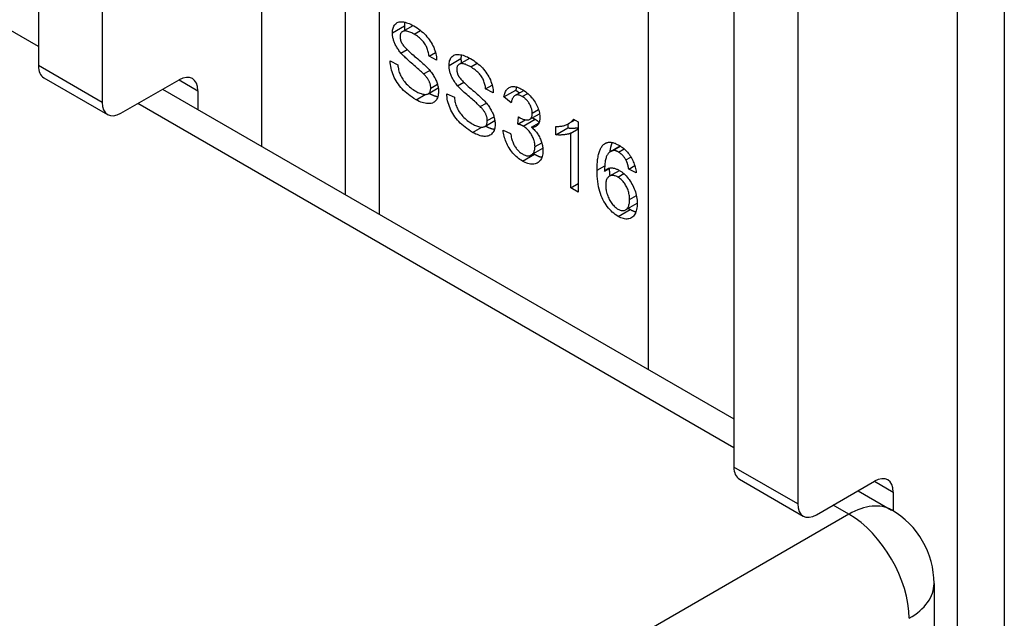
# Model space of a CAD drawing. Header units: inches. Extents: x 25 to 627, y 68 to 290.
# Tile 248 of 250: x 626.081 to 627.227, y 240.221 to 240.918. Entities that reach past the tile are written whole.
import ezdxf

# ---------------------------------------------------------------- set-up
doc = ezdxf.new("R2010")
doc.units = ezdxf.units.IN
doc.header["$MEASUREMENT"] = 0
doc.layers.add('Visible Edges(ANSI)', color=7, linetype='Continuous', lineweight=25)
doc.layers.add('Visible Tangent Edges(ANSI)', color=7, linetype='Continuous', lineweight=25)

msp = doc.modelspace()

# ---------------------------------------------------------------- linework, layer by layer
at = {"layer": 'Visible Edges(ANSI)'}
for p, q in [((626.46, 241.7127), (626.46, 240.7143)), ((626.103, 241.6304), (626.103, 240.8645)), ((626.1772, 241.5875), (626.1772, 240.8216)), ((627.2274, 241.4311), (627.2274, 239.3899)), ((626.9126, 241.1629), (626.9126, 240.397)), ((626.9869, 241.12), (626.9869, 240.3542)), ((626.5269, 240.9041), (626.5392, 240.9112)), ((626.5251, 240.8791), (626.5322, 240.8832)), ((626.5577, 240.8754), (626.5653, 240.8797)), ((626.5124, 240.8699), (626.5213, 240.8656)), ((626.5666, 240.871), (626.5577, 240.8754)), ((626.5928, 240.866), (626.6051, 240.8732)), ((626.5514, 240.8548), (626.5586, 240.8589)), ((626.1094, 240.8503), (626.1836, 240.8074)), ((626.1991, 240.809), (626.2667, 240.8479)), ((626.591, 240.8411), (626.5981, 240.8452)), ((626.2476, 240.8369), (626.9126, 240.453)), ((626.2886, 240.8353), (626.2886, 240.8132)), ((626.5567, 240.8318), (626.5684, 240.8385)), ((626.5783, 240.8318), (626.5872, 240.8276)), ((626.6236, 240.8373), (626.6312, 240.8417)), ((626.6325, 240.8329), (626.6236, 240.8373)), ((626.6448, 240.828), (626.6588, 240.836)), ((626.6576, 240.8296), (626.6681, 240.8356)), ((626.6588, 240.836), (626.663, 240.8327)), ((626.6173, 240.8167), (626.6245, 240.8208)), ((626.6535, 240.8211), (626.6448, 240.828)), ((626.6226, 240.7937), (626.6343, 240.8005)), ((626.6611, 240.7965), (626.662, 240.8047)), ((626.6611, 240.7965), (626.6696, 240.8014)), ((626.6751, 240.802), (626.6864, 240.8085)), ((626.6771, 240.7928), (626.6858, 240.7978)), ((626.7202, 240.7969), (626.7278, 240.8012)), ((626.7259, 240.8023), (626.7315, 240.7991)), ((626.7315, 240.7991), (626.7315, 240.7171)), ((626.644, 240.7893), (626.6527, 240.7856)), ((626.7055, 240.7839), (626.7055, 240.7936)), ((626.7055, 240.7839), (626.7194, 240.792)), ((626.7194, 240.7964), (626.7194, 240.792)), ((626.7228, 240.786), (626.7315, 240.791)), ((626.7228, 240.7221), (626.7228, 240.786)), ((626.6768, 240.7605), (626.6901, 240.7682)), ((626.769, 240.7646), (626.7801, 240.771)), ((626.771, 240.7654), (626.7803, 240.7708)), ((626.787, 240.7546), (626.7928, 240.7579)), ((626.762, 240.7416), (626.7684, 240.7453)), ((626.7676, 240.7357), (626.7793, 240.7425)), ((626.7902, 240.744), (626.7972, 240.748)), ((626.7989, 240.7398), (626.7902, 240.744)), ((626.7228, 240.7221), (626.7315, 240.7271)), ((626.7315, 240.7171), (626.7228, 240.7221)), ((626.7866, 240.6965), (626.8001, 240.7043)), ((626.919, 240.3828), (626.9933, 240.34)), ((627.0088, 240.3415), (627.0763, 240.3805)), ((627.0572, 240.3695), (627.0961, 240.347)), ((627.0982, 240.3678), (627.0982, 240.3458)), ((627.1456, 240.2613), (627.1456, 214.2951))]:
    msp.add_line(p, q, dxfattribs=at)
at = {"layer": 'Visible Edges(ANSI)', "flags": 128}
for points in [[(626.5151, 240.9026), (626.5151, 240.9042), (626.5152, 240.9056), (626.5155, 240.9069), (626.5158, 240.9082), (626.5162, 240.9094), (626.5168, 240.9105), (626.5174, 240.9115), (626.5181, 240.9125), (626.5189, 240.9133), (626.5198, 240.914), (626.5208, 240.9146), (626.5218, 240.915), (626.523, 240.9153), (626.5242, 240.9155), (626.5256, 240.9156), (626.527, 240.9155), (626.5285, 240.9153), (626.53, 240.915), (626.5316, 240.9145), (626.5332, 240.914), (626.5348, 240.9134), (626.5365, 240.9126), (626.5382, 240.9117), (626.54, 240.9108)], [(626.5294, 240.9151), (626.5294, 240.9149), (626.5294, 240.9148), (626.5293, 240.9146), (626.5293, 240.9144), (626.5293, 240.9142), (626.5292, 240.9141), (626.5292, 240.9139), (626.5292, 240.9137), (626.5292, 240.9135), (626.5291, 240.9133), (626.5291, 240.9132), (626.5291, 240.913), (626.5291, 240.9128), (626.5291, 240.9126), (626.529, 240.9124), (626.529, 240.9122), (626.529, 240.912), (626.529, 240.9119), (626.529, 240.9117), (626.529, 240.9115), (626.529, 240.9113), (626.529, 240.9111), (626.529, 240.9109), (626.529, 240.9107)], [(626.5251, 240.8791), (626.5243, 240.8801), (626.5235, 240.8811), (626.5227, 240.8821), (626.522, 240.8831), (626.5213, 240.8841), (626.5207, 240.8851), (626.5201, 240.8861), (626.5195, 240.8871), (626.5189, 240.8881), (626.5184, 240.8891), (626.518, 240.8901), (626.5175, 240.8911), (626.5171, 240.8921), (626.5168, 240.893), (626.5165, 240.894), (626.5162, 240.895), (626.5159, 240.896), (626.5157, 240.8969), (626.5155, 240.8979), (626.5153, 240.8989), (626.5152, 240.8998), (626.5151, 240.9008), (626.5151, 240.9017), (626.5151, 240.9026)], [(626.5404, 240.901), (626.539, 240.9018), (626.5377, 240.9025), (626.5364, 240.9031), (626.5352, 240.9036), (626.5341, 240.904), (626.533, 240.9044), (626.532, 240.9046), (626.5311, 240.9048), (626.5302, 240.9049), (626.5294, 240.9049), (626.5286, 240.9048), (626.528, 240.9046), (626.5273, 240.9043), (626.5268, 240.904), (626.5263, 240.9037), (626.5258, 240.9033), (626.5254, 240.9028), (626.525, 240.9023), (626.5247, 240.9018), (626.5245, 240.9011), (626.5243, 240.9005), (626.5242, 240.8998), (626.5241, 240.899), (626.5241, 240.8982)], [(626.529, 240.9107), (626.529, 240.9105), (626.529, 240.9103), (626.529, 240.91), (626.529, 240.9098), (626.529, 240.9096), (626.529, 240.9094), (626.529, 240.9092), (626.529, 240.909), (626.529, 240.9088), (626.5291, 240.9086), (626.5291, 240.9084), (626.5291, 240.9082), (626.5291, 240.9079), (626.5291, 240.9077), (626.5292, 240.9075), (626.5292, 240.9073), (626.5292, 240.9071), (626.5293, 240.9069), (626.5293, 240.9067), (626.5293, 240.9064), (626.5294, 240.9062), (626.5294, 240.906), (626.5294, 240.9058), (626.5295, 240.9056)], [(626.54, 240.9108), (626.5419, 240.9096), (626.5438, 240.9084), (626.5457, 240.9071), (626.5474, 240.9058), (626.5491, 240.9044), (626.5508, 240.9029), (626.5524, 240.9014), (626.5539, 240.8998), (626.5553, 240.8982), (626.5567, 240.8966), (626.558, 240.8949), (626.5592, 240.8931), (626.5603, 240.8914), (626.5614, 240.8896), (626.5623, 240.8877), (626.5632, 240.8859), (626.5639, 240.884), (626.5646, 240.8821), (626.5652, 240.8802), (626.5657, 240.8783), (626.566, 240.8765), (626.5663, 240.8747), (626.5665, 240.8728), (626.5666, 240.871)], [(626.5577, 240.8754), (626.5575, 240.8767), (626.5574, 240.878), (626.5571, 240.8793), (626.5568, 240.8806), (626.5565, 240.8819), (626.5561, 240.8831), (626.5557, 240.8843), (626.5552, 240.8855), (626.5547, 240.8866), (626.5541, 240.8877), (626.5535, 240.8888), (626.5528, 240.8899), (626.5521, 240.891), (626.5513, 240.892), (626.5504, 240.893), (626.5495, 240.894), (626.5486, 240.8949), (626.5476, 240.8959), (626.5465, 240.8968), (626.5454, 240.8977), (626.5442, 240.8986), (626.543, 240.8994), (626.5417, 240.9002), (626.5404, 240.901)], [(626.5241, 240.8982), (626.5241, 240.8978), (626.5241, 240.8975), (626.5241, 240.8971), (626.5241, 240.8967), (626.5242, 240.8963), (626.5242, 240.896), (626.5243, 240.8956), (626.5244, 240.8952), (626.5244, 240.8949), (626.5245, 240.8945), (626.5246, 240.8941), (626.5247, 240.8938), (626.5249, 240.8934), (626.525, 240.893), (626.5251, 240.8927), (626.5253, 240.8923), (626.5254, 240.8919), (626.5256, 240.8915), (626.5258, 240.8912), (626.526, 240.8908), (626.5262, 240.8904), (626.5264, 240.8901), (626.5266, 240.8897), (626.5268, 240.8893)], [(626.5268, 240.8893), (626.5273, 240.8886), (626.528, 240.8877), (626.5287, 240.8868), (626.5296, 240.8858), (626.5306, 240.8848), (626.5317, 240.8836), (626.533, 240.8824), (626.5343, 240.8812), (626.5358, 240.8798), (626.5374, 240.8784), (626.5392, 240.8769), (626.541, 240.8753), (626.5429, 240.8738), (626.5446, 240.8723), (626.5463, 240.8708), (626.5478, 240.8695), (626.5493, 240.8682), (626.5507, 240.867), (626.5519, 240.8658), (626.5531, 240.8647), (626.5541, 240.8637), (626.5551, 240.8627), (626.556, 240.8619), (626.5567, 240.861)], [(626.5514, 240.8548), (626.5509, 240.8553), (626.5503, 240.8559), (626.5496, 240.8566), (626.5488, 240.8573), (626.5479, 240.8582), (626.5468, 240.8591), (626.5457, 240.86), (626.5445, 240.8611), (626.5433, 240.8622), (626.5419, 240.8634), (626.5404, 240.8647), (626.5388, 240.8661), (626.5372, 240.8674), (626.5357, 240.8687), (626.5343, 240.87), (626.5329, 240.8712), (626.5317, 240.8724), (626.5305, 240.8735), (626.5294, 240.8746), (626.5284, 240.8756), (626.5274, 240.8765), (626.5266, 240.8774), (626.5258, 240.8783), (626.5251, 240.8791)], [(626.581, 240.8646), (626.581, 240.8661), (626.5812, 240.8675), (626.5814, 240.8689), (626.5817, 240.8702), (626.5822, 240.8713), (626.5827, 240.8724), (626.5833, 240.8735), (626.584, 240.8744), (626.5848, 240.8752), (626.5857, 240.8759), (626.5867, 240.8765), (626.5878, 240.877), (626.5889, 240.8773), (626.5902, 240.8774), (626.5915, 240.8775), (626.5929, 240.8774), (626.5944, 240.8772), (626.5959, 240.8769), (626.5975, 240.8765), (626.5991, 240.876), (626.6007, 240.8753), (626.6024, 240.8746), (626.6042, 240.8737), (626.6059, 240.8727)], [(626.5426, 240.8248), (626.5402, 240.8262), (626.538, 240.8277), (626.5358, 240.8292), (626.5337, 240.8307), (626.5318, 240.8323), (626.5299, 240.834), (626.5281, 240.8356), (626.5265, 240.8374), (626.5249, 240.8391), (626.5234, 240.8409), (626.522, 240.8428), (626.5207, 240.8447), (626.5195, 240.8467), (626.5183, 240.8487), (626.5173, 240.8508), (626.5163, 240.8529), (626.5155, 240.8551), (626.5147, 240.8572), (626.514, 240.8593), (626.5135, 240.8615), (626.5131, 240.8636), (626.5127, 240.8657), (626.5125, 240.8678), (626.5124, 240.8699)], [(626.6063, 240.863), (626.6049, 240.8637), (626.6036, 240.8644), (626.6023, 240.865), (626.6011, 240.8655), (626.6, 240.866), (626.5989, 240.8663), (626.5979, 240.8666), (626.597, 240.8667), (626.5961, 240.8668), (626.5953, 240.8668), (626.5946, 240.8667), (626.5939, 240.8665), (626.5933, 240.8663), (626.5927, 240.866), (626.5922, 240.8656), (626.5917, 240.8652), (626.5913, 240.8648), (626.5909, 240.8643), (626.5906, 240.8637), (626.5904, 240.8631), (626.5902, 240.8624), (626.5901, 240.8617), (626.59, 240.8609), (626.59, 240.8601)], [(626.5953, 240.877), (626.5953, 240.8769), (626.5953, 240.8767), (626.5952, 240.8765), (626.5952, 240.8764), (626.5952, 240.8762), (626.5951, 240.876), (626.5951, 240.8758), (626.5951, 240.8757), (626.5951, 240.8755), (626.595, 240.8753), (626.595, 240.8751), (626.595, 240.8749), (626.595, 240.8747), (626.595, 240.8746), (626.595, 240.8744), (626.5949, 240.8742), (626.5949, 240.874), (626.5949, 240.8738), (626.5949, 240.8736), (626.5949, 240.8734), (626.5949, 240.8732), (626.5949, 240.873), (626.5949, 240.8728), (626.5949, 240.8726)], [(626.5949, 240.8726), (626.5949, 240.8724), (626.5949, 240.8722), (626.5949, 240.872), (626.5949, 240.8718), (626.5949, 240.8716), (626.5949, 240.8714), (626.5949, 240.8712), (626.5949, 240.8709), (626.595, 240.8707), (626.595, 240.8705), (626.595, 240.8703), (626.595, 240.8701), (626.595, 240.8699), (626.5951, 240.8697), (626.5951, 240.8695), (626.5951, 240.8692), (626.5951, 240.869), (626.5952, 240.8688), (626.5952, 240.8686), (626.5952, 240.8684), (626.5953, 240.8682), (626.5953, 240.868), (626.5953, 240.8678), (626.5954, 240.8675)], [(626.6059, 240.8727), (626.6079, 240.8715), (626.6097, 240.8703), (626.6116, 240.869), (626.6133, 240.8677), (626.615, 240.8663), (626.6167, 240.8649), (626.6183, 240.8633), (626.6198, 240.8618), (626.6213, 240.8602), (626.6226, 240.8585), (626.6239, 240.8568), (626.6251, 240.8551), (626.6262, 240.8533), (626.6273, 240.8515), (626.6282, 240.8497), (626.6291, 240.8478), (626.6298, 240.8459), (626.6305, 240.844), (626.6311, 240.8422), (626.6316, 240.8403), (626.632, 240.8384), (626.6323, 240.8366), (626.6324, 240.8348), (626.6325, 240.8329)], [(626.5213, 240.8656), (626.5214, 240.864), (626.5217, 240.8625), (626.522, 240.8609), (626.5223, 240.8594), (626.5227, 240.858), (626.5231, 240.8566), (626.5236, 240.8552), (626.5242, 240.8539), (626.5248, 240.8526), (626.5255, 240.8512), (626.5263, 240.8499), (626.5271, 240.8486), (626.528, 240.8473), (626.5291, 240.846), (626.5301, 240.8447), (626.5313, 240.8434), (626.5325, 240.8421), (626.5338, 240.8409), (626.5351, 240.8397), (626.5364, 240.8386), (626.5378, 240.8376), (626.5392, 240.8366), (626.5407, 240.8356), (626.5422, 240.8347)], [(626.5597, 240.8384), (626.5597, 240.8391), (626.5597, 240.8397), (626.5596, 240.8404), (626.5595, 240.841), (626.5594, 240.8417), (626.5593, 240.8423), (626.5591, 240.843), (626.5589, 240.8436), (626.5587, 240.8443), (626.5584, 240.845), (626.5581, 240.8456), (626.5578, 240.8463), (626.5575, 240.8469), (626.5571, 240.8476), (626.5567, 240.8483), (626.5563, 240.849), (626.5558, 240.8497), (626.5553, 240.8504), (626.5547, 240.8511), (626.5541, 240.8518), (626.5535, 240.8525), (626.5529, 240.8533), (626.5522, 240.854), (626.5514, 240.8548)], [(626.5567, 240.861), (626.5577, 240.8599), (626.5587, 240.8588), (626.5596, 240.8576), (626.5605, 240.8565), (626.5613, 240.8554), (626.5621, 240.8542), (626.5628, 240.8531), (626.5635, 240.852), (626.5641, 240.8508), (626.5647, 240.8497), (626.5653, 240.8486), (626.5658, 240.8475), (626.5663, 240.8463), (626.5667, 240.8452), (626.5671, 240.8441), (626.5674, 240.843), (626.5677, 240.8419), (626.568, 240.8408), (626.5682, 240.8397), (626.5684, 240.8386), (626.5686, 240.8375), (626.5687, 240.8364), (626.5687, 240.8353), (626.5687, 240.8342)], [(626.591, 240.8411), (626.5902, 240.8421), (626.5894, 240.8431), (626.5886, 240.844), (626.5879, 240.845), (626.5872, 240.846), (626.5866, 240.847), (626.586, 240.848), (626.5854, 240.849), (626.5849, 240.85), (626.5843, 240.851), (626.5839, 240.852), (626.5834, 240.853), (626.5831, 240.854), (626.5827, 240.855), (626.5824, 240.856), (626.5821, 240.857), (626.5818, 240.8579), (626.5816, 240.8589), (626.5814, 240.8599), (626.5812, 240.8608), (626.5811, 240.8618), (626.581, 240.8627), (626.581, 240.8636), (626.581, 240.8646)], [(626.59, 240.8601), (626.59, 240.8598), (626.59, 240.8594), (626.59, 240.859), (626.59, 240.8587), (626.5901, 240.8583), (626.5901, 240.8579), (626.5902, 240.8576), (626.5903, 240.8572), (626.5904, 240.8568), (626.5904, 240.8564), (626.5905, 240.8561), (626.5907, 240.8557), (626.5908, 240.8553), (626.5909, 240.855), (626.591, 240.8546), (626.5912, 240.8542), (626.5914, 240.8539), (626.5915, 240.8535), (626.5917, 240.8531), (626.5919, 240.8527), (626.5921, 240.8524), (626.5923, 240.852), (626.5925, 240.8516), (626.5927, 240.8513)], [(626.6236, 240.8373), (626.6235, 240.8386), (626.6233, 240.84), (626.623, 240.8413), (626.6227, 240.8426), (626.6224, 240.8438), (626.622, 240.845), (626.6216, 240.8462), (626.6211, 240.8474), (626.6206, 240.8486), (626.62, 240.8497), (626.6194, 240.8508), (626.6187, 240.8519), (626.618, 240.8529), (626.6172, 240.8539), (626.6163, 240.8549), (626.6155, 240.8559), (626.6145, 240.8569), (626.6135, 240.8578), (626.6124, 240.8587), (626.6113, 240.8596), (626.6101, 240.8605), (626.6089, 240.8613), (626.6076, 240.8622), (626.6063, 240.863)], [(626.5927, 240.8513), (626.5932, 240.8505), (626.5939, 240.8497), (626.5946, 240.8487), (626.5955, 240.8478), (626.5965, 240.8467), (626.5976, 240.8456), (626.5989, 240.8444), (626.6003, 240.8431), (626.6017, 240.8418), (626.6033, 240.8403), (626.6051, 240.8388), (626.6069, 240.8373), (626.6088, 240.8357), (626.6105, 240.8342), (626.6122, 240.8328), (626.6138, 240.8314), (626.6152, 240.8301), (626.6166, 240.8289), (626.6178, 240.8277), (626.619, 240.8267), (626.6201, 240.8256), (626.621, 240.8247), (626.6219, 240.8238), (626.6226, 240.823)], [(626.5422, 240.8347), (626.5435, 240.834), (626.5448, 240.8333), (626.546, 240.8328), (626.5472, 240.8323), (626.5484, 240.8319), (626.5495, 240.8315), (626.5506, 240.8313), (626.5516, 240.8311), (626.5526, 240.831), (626.5536, 240.831), (626.5544, 240.831), (626.5552, 240.8312), (626.5559, 240.8314), (626.5566, 240.8317), (626.5572, 240.8321), (626.5577, 240.8326), (626.5582, 240.8331), (626.5586, 240.8337), (626.559, 240.8344), (626.5592, 240.8351), (626.5595, 240.8358), (626.5596, 240.8367), (626.5597, 240.8375), (626.5597, 240.8384)], [(626.5687, 240.8342), (626.5687, 240.8326), (626.5685, 240.8311), (626.5683, 240.8297), (626.5679, 240.8283), (626.5675, 240.827), (626.5669, 240.8259), (626.5663, 240.8248), (626.5655, 240.8238), (626.5646, 240.8229), (626.5637, 240.8221), (626.5627, 240.8214), (626.5616, 240.8209), (626.5604, 240.8205), (626.5591, 240.8203), (626.5577, 240.8202), (626.5562, 240.8202), (626.5547, 240.8203), (626.5531, 240.8206), (626.5514, 240.821), (626.5498, 240.8215), (626.548, 240.8221), (626.5463, 240.8229), (626.5445, 240.8238), (626.5426, 240.8248)], [(626.5575, 240.8323), (626.558, 240.832), (626.5585, 240.8318), (626.5589, 240.8315), (626.5594, 240.8313), (626.5599, 240.8311), (626.5603, 240.8309), (626.5608, 240.8307), (626.5612, 240.8305), (626.5617, 240.8303), (626.5621, 240.8301), (626.5625, 240.8299), (626.563, 240.8298), (626.5634, 240.8296), (626.5638, 240.8295), (626.5643, 240.8293), (626.5647, 240.8292), (626.5651, 240.8291), (626.5655, 240.829), (626.5659, 240.8288), (626.5663, 240.8287), (626.5668, 240.8287), (626.5672, 240.8286), (626.5676, 240.8285), (626.568, 240.8284)], [(626.6085, 240.7868), (626.6061, 240.7882), (626.6039, 240.7896), (626.6017, 240.7911), (626.5997, 240.7927), (626.5977, 240.7943), (626.5958, 240.7959), (626.5941, 240.7976), (626.5924, 240.7993), (626.5908, 240.8011), (626.5893, 240.8029), (626.5879, 240.8048), (626.5866, 240.8067), (626.5854, 240.8087), (626.5843, 240.8107), (626.5832, 240.8128), (626.5822, 240.8149), (626.5814, 240.817), (626.5806, 240.8192), (626.58, 240.8213), (626.5794, 240.8234), (626.579, 240.8255), (626.5787, 240.8276), (626.5784, 240.8297), (626.5783, 240.8318)], [(626.6173, 240.8167), (626.6168, 240.8172), (626.6162, 240.8178), (626.6155, 240.8185), (626.6147, 240.8193), (626.6138, 240.8201), (626.6128, 240.821), (626.6117, 240.822), (626.6105, 240.823), (626.6092, 240.8242), (626.6078, 240.8254), (626.6063, 240.8267), (626.6047, 240.828), (626.6031, 240.8294), (626.6016, 240.8307), (626.6002, 240.832), (626.5988, 240.8332), (626.5976, 240.8343), (626.5964, 240.8354), (626.5953, 240.8365), (626.5943, 240.8375), (626.5933, 240.8385), (626.5925, 240.8394), (626.5917, 240.8403), (626.591, 240.8411)], [(626.6448, 240.828), (626.6451, 240.8294), (626.6455, 240.8308), (626.6459, 240.8321), (626.6464, 240.8333), (626.6469, 240.8344), (626.6475, 240.8354), (626.6481, 240.8363), (626.6488, 240.8371), (626.6495, 240.8378), (626.6503, 240.8384), (626.6512, 240.839), (626.6521, 240.8394), (626.653, 240.8397), (626.654, 240.84), (626.6551, 240.8401), (626.6561, 240.8401), (626.6573, 240.8401), (626.6584, 240.8399), (626.6596, 240.8396), (626.6608, 240.8393), (626.6621, 240.8388), (626.6634, 240.8382), (626.6647, 240.8376), (626.6661, 240.8368)], [(626.6596, 240.8396), (626.6596, 240.8395), (626.6596, 240.8393), (626.6595, 240.8392), (626.6595, 240.8391), (626.6594, 240.8389), (626.6594, 240.8388), (626.6593, 240.8386), (626.6593, 240.8385), (626.6593, 240.8383), (626.6592, 240.8382), (626.6592, 240.838), (626.6592, 240.8379), (626.6591, 240.8377), (626.6591, 240.8376), (626.659, 240.8374), (626.659, 240.8373), (626.659, 240.8371), (626.6589, 240.837), (626.6589, 240.8368), (626.6589, 240.8366), (626.6588, 240.8365), (626.6588, 240.8363), (626.6588, 240.8362), (626.6588, 240.836)], [(626.6661, 240.8368), (626.6676, 240.836), (626.669, 240.835), (626.6703, 240.834), (626.6717, 240.8329), (626.673, 240.8317), (626.6743, 240.8305), (626.6755, 240.8292), (626.6768, 240.8278), (626.678, 240.8264), (626.6791, 240.8249), (626.6801, 240.8235), (626.6811, 240.822), (626.682, 240.8204), (626.6828, 240.8189), (626.6836, 240.8173), (626.6842, 240.8157), (626.6848, 240.8141), (626.6854, 240.8125), (626.6858, 240.811), (626.6862, 240.8095), (626.6865, 240.808), (626.6867, 240.8065), (626.6868, 240.8051), (626.6868, 240.8037)], [(626.5872, 240.8276), (626.5874, 240.826), (626.5876, 240.8244), (626.5879, 240.8229), (626.5882, 240.8214), (626.5886, 240.8199), (626.5891, 240.8185), (626.5896, 240.8171), (626.5901, 240.8158), (626.5907, 240.8145), (626.5914, 240.8132), (626.5922, 240.8119), (626.593, 240.8106), (626.594, 240.8093), (626.595, 240.808), (626.5961, 240.8067), (626.5972, 240.8054), (626.5984, 240.8041), (626.5997, 240.8029), (626.601, 240.8017), (626.6023, 240.8006), (626.6037, 240.7995), (626.6051, 240.7985), (626.6066, 240.7976), (626.6081, 240.7967)], [(626.6226, 240.823), (626.6236, 240.8218), (626.6246, 240.8207), (626.6255, 240.8196), (626.6264, 240.8184), (626.6272, 240.8173), (626.628, 240.8162), (626.6287, 240.815), (626.6294, 240.8139), (626.63, 240.8128), (626.6306, 240.8116), (626.6312, 240.8105), (626.6317, 240.8094), (626.6322, 240.8083), (626.6326, 240.8072), (626.633, 240.806), (626.6333, 240.8049), (626.6337, 240.8038), (626.6339, 240.8027), (626.6341, 240.8016), (626.6343, 240.8005), (626.6345, 240.7994), (626.6346, 240.7983), (626.6346, 240.7972), (626.6347, 240.7961)], [(626.6663, 240.8285), (626.6655, 240.829), (626.6646, 240.8294), (626.6639, 240.8297), (626.6631, 240.83), (626.6624, 240.8302), (626.6616, 240.8303), (626.661, 240.8304), (626.6603, 240.8304), (626.6596, 240.8303), (626.659, 240.8302), (626.6584, 240.83), (626.6579, 240.8297), (626.6573, 240.8294), (626.6568, 240.829), (626.6563, 240.8285), (626.6559, 240.828), (626.6555, 240.8274), (626.6551, 240.8267), (626.6547, 240.826), (626.6544, 240.8251), (626.6541, 240.8242), (626.6539, 240.8233), (626.6537, 240.8223), (626.6535, 240.8211)], [(626.6779, 240.8091), (626.6779, 240.81), (626.6778, 240.8109), (626.6777, 240.8118), (626.6775, 240.8128), (626.6773, 240.8137), (626.6771, 240.8146), (626.6768, 240.8155), (626.6764, 240.8164), (626.6761, 240.8173), (626.6756, 240.8183), (626.6752, 240.8192), (626.6746, 240.8201), (626.6741, 240.821), (626.6735, 240.8218), (626.6729, 240.8227), (626.6723, 240.8235), (626.6716, 240.8242), (626.6709, 240.8249), (626.6702, 240.8256), (626.6695, 240.8263), (626.6687, 240.8269), (626.6679, 240.8275), (626.6671, 240.828), (626.6663, 240.8285)], [(626.6256, 240.8004), (626.6256, 240.801), (626.6256, 240.8017), (626.6255, 240.8023), (626.6254, 240.803), (626.6253, 240.8036), (626.6252, 240.8043), (626.625, 240.8049), (626.6248, 240.8056), (626.6246, 240.8062), (626.6243, 240.8069), (626.624, 240.8076), (626.6237, 240.8082), (626.6234, 240.8089), (626.623, 240.8096), (626.6226, 240.8102), (626.6222, 240.8109), (626.6217, 240.8116), (626.6212, 240.8123), (626.6206, 240.813), (626.62, 240.8137), (626.6194, 240.8145), (626.6188, 240.8152), (626.6181, 240.8159), (626.6173, 240.8167)], [(626.6634, 240.8038), (626.6643, 240.8033), (626.6652, 240.8028), (626.6661, 240.8024), (626.667, 240.8021), (626.6679, 240.8018), (626.6687, 240.8016), (626.6695, 240.8014), (626.6703, 240.8013), (626.6711, 240.8012), (626.6719, 240.8012), (626.6727, 240.8013), (626.6734, 240.8014), (626.6741, 240.8015), (626.6748, 240.8018), (626.6754, 240.8022), (626.6759, 240.8026), (626.6764, 240.8031), (626.6768, 240.8037), (626.6771, 240.8044), (626.6774, 240.8051), (626.6776, 240.806), (626.6778, 240.8069), (626.6778, 240.808), (626.6779, 240.8091)], [(626.6081, 240.7967), (626.6094, 240.7959), (626.6107, 240.7953), (626.6119, 240.7947), (626.6131, 240.7942), (626.6143, 240.7938), (626.6154, 240.7935), (626.6165, 240.7932), (626.6175, 240.793), (626.6185, 240.7929), (626.6195, 240.7929), (626.6203, 240.793), (626.6211, 240.7931), (626.6219, 240.7934), (626.6225, 240.7937), (626.6231, 240.7941), (626.6237, 240.7945), (626.6241, 240.7951), (626.6245, 240.7957), (626.6249, 240.7963), (626.6252, 240.797), (626.6254, 240.7978), (626.6255, 240.7986), (626.6256, 240.7995), (626.6256, 240.8004)], [(626.662, 240.8047), (626.6621, 240.8047), (626.6622, 240.8046), (626.6623, 240.8046), (626.6623, 240.8045), (626.6624, 240.8045), (626.6625, 240.8044), (626.6625, 240.8044), (626.6626, 240.8043), (626.6627, 240.8043), (626.6627, 240.8042), (626.6628, 240.8042), (626.6628, 240.8042), (626.6629, 240.8041), (626.663, 240.8041), (626.663, 240.804), (626.6631, 240.804), (626.6631, 240.804), (626.6632, 240.8039), (626.6632, 240.8039), (626.6633, 240.8039), (626.6633, 240.8039), (626.6633, 240.8038), (626.6634, 240.8038), (626.6634, 240.8038)], [(626.6868, 240.8037), (626.6868, 240.8029), (626.6868, 240.802), (626.6867, 240.8012), (626.6865, 240.8005), (626.6864, 240.7997), (626.6862, 240.799), (626.686, 240.7983), (626.6857, 240.7977), (626.6854, 240.7971), (626.6851, 240.7965), (626.6848, 240.796), (626.6844, 240.7955), (626.6839, 240.795), (626.6835, 240.7946), (626.683, 240.7942), (626.6825, 240.7939), (626.6819, 240.7936), (626.6813, 240.7933), (626.6807, 240.7931), (626.68, 240.793), (626.6793, 240.7929), (626.6786, 240.7928), (626.6779, 240.7928), (626.6771, 240.7928)], [(626.6779, 240.8036), (626.6781, 240.8035), (626.6782, 240.8035), (626.6784, 240.8034), (626.6785, 240.8034), (626.6786, 240.8033), (626.6788, 240.8032), (626.6789, 240.8032), (626.6791, 240.8031), (626.6792, 240.8031), (626.6793, 240.803), (626.6795, 240.8029), (626.6796, 240.8029), (626.6798, 240.8028), (626.6799, 240.8028), (626.68, 240.8027), (626.6801, 240.8026), (626.6803, 240.8026), (626.6804, 240.8025), (626.6805, 240.8024), (626.6806, 240.8024), (626.6808, 240.8023), (626.6809, 240.8022), (626.681, 240.8022), (626.6811, 240.8021)], [(626.6811, 240.8021), (626.6813, 240.802), (626.6816, 240.8019), (626.6818, 240.8017), (626.682, 240.8016), (626.6822, 240.8014), (626.6824, 240.8013), (626.6826, 240.8012), (626.6828, 240.801), (626.6831, 240.8009), (626.6833, 240.8007), (626.6835, 240.8006), (626.6837, 240.8004), (626.6839, 240.8003), (626.6841, 240.8001), (626.6843, 240.8), (626.6845, 240.7998), (626.6847, 240.7996), (626.6849, 240.7995), (626.6851, 240.7993), (626.6853, 240.7991), (626.6854, 240.799), (626.6856, 240.7988), (626.6858, 240.7986), (626.686, 240.7984)], [(626.7055, 240.7936), (626.7067, 240.7936), (626.7078, 240.7936), (626.709, 240.7937), (626.7101, 240.7938), (626.7112, 240.7939), (626.7123, 240.7941), (626.7133, 240.7943), (626.7144, 240.7945), (626.7154, 240.7948), (626.7163, 240.7951), (626.7173, 240.7955), (626.7182, 240.7958), (626.7191, 240.7963), (626.7199, 240.7967), (626.7207, 240.7972), (626.7215, 240.7977), (626.7222, 240.7982), (626.7228, 240.7987), (626.7235, 240.7993), (626.724, 240.7998), (626.7246, 240.8004), (626.7251, 240.801), (626.7255, 240.8017), (626.7259, 240.8023)], [(626.6347, 240.7961), (626.6346, 240.7945), (626.6344, 240.793), (626.6342, 240.7916), (626.6338, 240.7903), (626.6334, 240.789), (626.6328, 240.7878), (626.6322, 240.7867), (626.6314, 240.7857), (626.6306, 240.7848), (626.6296, 240.784), (626.6286, 240.7834), (626.6275, 240.7829), (626.6263, 240.7825), (626.625, 240.7822), (626.6236, 240.7821), (626.6221, 240.7821), (626.6206, 240.7822), (626.619, 240.7825), (626.6174, 240.7829), (626.6157, 240.7834), (626.614, 240.7841), (626.6122, 240.7848), (626.6104, 240.7857), (626.6085, 240.7868)], [(626.6235, 240.7942), (626.6239, 240.794), (626.6244, 240.7937), (626.6249, 240.7935), (626.6253, 240.7933), (626.6258, 240.793), (626.6262, 240.7928), (626.6267, 240.7926), (626.6271, 240.7924), (626.6276, 240.7922), (626.628, 240.7921), (626.6284, 240.7919), (626.6289, 240.7917), (626.6293, 240.7916), (626.6297, 240.7914), (626.6302, 240.7913), (626.6306, 240.7911), (626.631, 240.791), (626.6314, 240.7909), (626.6318, 240.7908), (626.6323, 240.7907), (626.6327, 240.7906), (626.6331, 240.7905), (626.6335, 240.7904), (626.6339, 240.7904)], [(626.6664, 240.7533), (626.6649, 240.7542), (626.6634, 240.7552), (626.662, 240.7563), (626.6606, 240.7574), (626.6592, 240.7586), (626.6579, 240.7598), (626.6567, 240.7611), (626.6554, 240.7625), (626.6543, 240.764), (626.6531, 240.7655), (626.652, 240.767), (626.651, 240.7687), (626.65, 240.7703), (626.6491, 240.772), (626.6482, 240.7737), (626.6475, 240.7754), (626.6468, 240.7771), (626.6462, 240.7788), (626.6456, 240.7805), (626.6451, 240.7823), (626.6447, 240.784), (626.6444, 240.7858), (626.6442, 240.7875), (626.644, 240.7893)], [(626.6527, 240.7856), (626.6529, 240.7841), (626.6532, 240.7826), (626.6535, 240.7811), (626.6539, 240.7797), (626.6543, 240.7784), (626.6547, 240.7771), (626.6551, 240.7759), (626.6556, 240.7747), (626.6561, 240.7735), (626.6566, 240.7724), (626.6572, 240.7714), (626.6577, 240.7704), (626.6584, 240.7694), (626.659, 240.7685), (626.6596, 240.7676), (626.6603, 240.7668), (626.661, 240.766), (626.6617, 240.7653), (626.6625, 240.7645), (626.6632, 240.7639), (626.664, 240.7632), (626.6648, 240.7626), (626.6657, 240.7621), (626.6665, 240.7616)], [(626.6672, 240.7941), (626.667, 240.7942), (626.6668, 240.7943), (626.6666, 240.7944), (626.6664, 240.7945), (626.6661, 240.7946), (626.6659, 240.7947), (626.6657, 240.7949), (626.6654, 240.795), (626.6652, 240.7951), (626.665, 240.7952), (626.6647, 240.7953), (626.6645, 240.7954), (626.6642, 240.7955), (626.664, 240.7956), (626.6637, 240.7957), (626.6634, 240.7958), (626.6631, 240.7959), (626.6629, 240.7959), (626.6626, 240.796), (626.6623, 240.7961), (626.662, 240.7962), (626.6617, 240.7963), (626.6614, 240.7964), (626.6611, 240.7965)], [(626.6811, 240.7702), (626.681, 240.7714), (626.6809, 240.7725), (626.6808, 240.7737), (626.6806, 240.7748), (626.6804, 240.7759), (626.6801, 240.7771), (626.6797, 240.7782), (626.6793, 240.7793), (626.6789, 240.7805), (626.6783, 240.7816), (626.6778, 240.7827), (626.6771, 240.7839), (626.6765, 240.785), (626.6758, 240.786), (626.6751, 240.787), (626.6743, 240.788), (626.6735, 240.7889), (626.6727, 240.7898), (626.6719, 240.7906), (626.671, 240.7914), (626.6701, 240.7921), (626.6692, 240.7928), (626.6682, 240.7935), (626.6672, 240.7941)], [(626.6771, 240.7928), (626.6781, 240.7919), (626.6791, 240.791), (626.68, 240.79), (626.681, 240.789), (626.6818, 240.788), (626.6827, 240.787), (626.6835, 240.7859), (626.6842, 240.7848), (626.6849, 240.7837), (626.6856, 240.7826), (626.6862, 240.7814), (626.6868, 240.7802), (626.6874, 240.779), (626.6879, 240.7778), (626.6883, 240.7766), (626.6887, 240.7753), (626.6891, 240.7741), (626.6894, 240.7728), (626.6897, 240.7715), (626.6899, 240.7703), (626.6901, 240.769), (626.6902, 240.7677), (626.6902, 240.7664), (626.6903, 240.7651)], [(626.7228, 240.786), (626.7223, 240.7857), (626.7217, 240.7855), (626.7211, 240.7852), (626.7205, 240.785), (626.7199, 240.7848), (626.7192, 240.7846), (626.7185, 240.7845), (626.7178, 240.7843), (626.717, 240.7842), (626.7162, 240.7841), (626.7154, 240.7839), (626.7146, 240.7839), (626.7138, 240.7838), (626.7129, 240.7837), (626.7121, 240.7837), (626.7113, 240.7836), (626.7105, 240.7836), (626.7098, 240.7836), (626.709, 240.7836), (626.7083, 240.7837), (626.7076, 240.7837), (626.7068, 240.7838), (626.7061, 240.7838), (626.7055, 240.7839)], [(626.7194, 240.792), (626.7198, 240.7919), (626.7203, 240.7919), (626.7207, 240.7918), (626.7212, 240.7918), (626.7217, 240.7917), (626.7222, 240.7917), (626.7226, 240.7917), (626.7231, 240.7917), (626.7236, 240.7917), (626.7241, 240.7917), (626.7246, 240.7917), (626.7251, 240.7917), (626.7257, 240.7917), (626.7262, 240.7917), (626.7267, 240.7917), (626.7273, 240.7918), (626.7278, 240.7918), (626.7284, 240.7919), (626.7289, 240.7919), (626.7294, 240.792), (626.73, 240.7921), (626.7305, 240.7921), (626.731, 240.7922), (626.7315, 240.7923)], [(626.761, 240.7727), (626.7615, 240.7732), (626.7621, 240.7736), (626.7627, 240.7739), (626.7633, 240.7742), (626.7639, 240.7745), (626.7646, 240.7747), (626.7652, 240.7749), (626.7659, 240.7751), (626.7666, 240.7752), (626.7673, 240.7753), (626.768, 240.7753), (626.7687, 240.7753), (626.7695, 240.7752), (626.7702, 240.7751), (626.771, 240.775), (626.7718, 240.7748), (626.7726, 240.7745), (626.7735, 240.7743), (626.7743, 240.774), (626.7752, 240.7736), (626.776, 240.7732), (626.7769, 240.7728), (626.7778, 240.7723), (626.7788, 240.7718)], [(626.7708, 240.775), (626.7707, 240.7746), (626.7705, 240.7743), (626.7704, 240.7739), (626.7702, 240.7735), (626.7701, 240.7731), (626.77, 240.7727), (626.7698, 240.7723), (626.7697, 240.7718), (626.7696, 240.7714), (626.7694, 240.771), (626.7693, 240.7705), (626.7692, 240.7701), (626.7691, 240.7696), (626.769, 240.7691), (626.7689, 240.7687), (626.7688, 240.7682), (626.7687, 240.7677), (626.7686, 240.7672), (626.7685, 240.7667), (626.7684, 240.7661), (626.7683, 240.7656), (626.7682, 240.7651), (626.7681, 240.7645), (626.7681, 240.764)], [(626.6903, 240.7651), (626.6902, 240.7633), (626.6901, 240.7617), (626.6898, 240.7602), (626.6895, 240.7588), (626.6891, 240.7574), (626.6886, 240.7562), (626.688, 240.7551), (626.6873, 240.754), (626.6865, 240.7531), (626.6856, 240.7523), (626.6846, 240.7515), (626.6835, 240.7509), (626.6824, 240.7504), (626.6812, 240.75), (626.6799, 240.7497), (626.6786, 240.7496), (626.6773, 240.7496), (626.6759, 240.7497), (626.6744, 240.75), (626.6729, 240.7504), (626.6714, 240.7509), (626.6698, 240.7516), (626.6681, 240.7524), (626.6664, 240.7533)], [(626.6665, 240.7616), (626.6675, 240.761), (626.6685, 240.7605), (626.6695, 240.7602), (626.6704, 240.7599), (626.6713, 240.7596), (626.6722, 240.7595), (626.673, 240.7595), (626.6738, 240.7595), (626.6746, 240.7596), (626.6754, 240.7598), (626.6761, 240.7601), (626.6769, 240.7605), (626.6775, 240.7609), (626.6781, 240.7615), (626.6787, 240.762), (626.6792, 240.7627), (626.6796, 240.7634), (626.68, 240.7642), (626.6803, 240.765), (626.6806, 240.7659), (626.6808, 240.7669), (626.6809, 240.7679), (626.681, 240.769), (626.6811, 240.7702)], [(626.7534, 240.7427), (626.7534, 240.7446), (626.7534, 240.7465), (626.7535, 240.7483), (626.7536, 240.7501), (626.7537, 240.7518), (626.7539, 240.7534), (626.754, 240.755), (626.7542, 240.7565), (626.7545, 240.758), (626.7547, 240.7594), (626.755, 240.7608), (626.7553, 240.762), (626.7556, 240.7633), (626.756, 240.7644), (626.7564, 240.7655), (626.7568, 240.7666), (626.7572, 240.7675), (626.7577, 240.7685), (626.7581, 240.7693), (626.7587, 240.7701), (626.7592, 240.7709), (626.7598, 240.7715), (626.7604, 240.7722), (626.761, 240.7727)], [(626.771, 240.7654), (626.7703, 240.7652), (626.7696, 240.7649), (626.769, 240.7646), (626.7684, 240.7642), (626.7678, 240.7638), (626.7673, 240.7633), (626.7668, 240.7627), (626.7663, 240.7621), (626.7658, 240.7614), (626.7653, 240.7607), (626.7649, 240.7599), (626.7645, 240.7591), (626.7641, 240.7581), (626.7638, 240.7571), (626.7634, 240.756), (626.7632, 240.7548), (626.7629, 240.7535), (626.7627, 240.7521), (626.7625, 240.7505), (626.7623, 240.7489), (626.7622, 240.7472), (626.7621, 240.7455), (626.762, 240.7436), (626.762, 240.7416)], [(626.7782, 240.7639), (626.7779, 240.7641), (626.7775, 240.7643), (626.7772, 240.7644), (626.7769, 240.7646), (626.7765, 240.7647), (626.7762, 240.7649), (626.7759, 240.765), (626.7756, 240.7651), (626.7753, 240.7652), (626.7749, 240.7653), (626.7746, 240.7654), (626.7743, 240.7655), (626.774, 240.7655), (626.7737, 240.7656), (626.7734, 240.7656), (626.7731, 240.7656), (626.7729, 240.7656), (626.7726, 240.7656), (626.7723, 240.7656), (626.772, 240.7656), (626.7717, 240.7656), (626.7715, 240.7655), (626.7712, 240.7655), (626.771, 240.7654)], [(626.787, 240.7546), (626.7867, 240.7551), (626.7864, 240.7556), (626.786, 240.7561), (626.7857, 240.7566), (626.7854, 240.7571), (626.7851, 240.7575), (626.7847, 240.758), (626.7844, 240.7584), (626.7841, 240.7588), (626.7837, 240.7593), (626.7834, 240.7597), (626.783, 240.7601), (626.7826, 240.7604), (626.7823, 240.7608), (626.7819, 240.7612), (626.7815, 240.7615), (626.7811, 240.7619), (626.7807, 240.7622), (626.7803, 240.7625), (626.7799, 240.7628), (626.7795, 240.7631), (626.7791, 240.7634), (626.7787, 240.7636), (626.7782, 240.7639)], [(626.7788, 240.7718), (626.7801, 240.771), (626.7815, 240.7701), (626.7828, 240.7692), (626.784, 240.7682), (626.7852, 240.7671), (626.7864, 240.7661), (626.7875, 240.7649), (626.7886, 240.7637), (626.7896, 240.7625), (626.7906, 240.7612), (626.7915, 240.7599), (626.7925, 240.7585), (626.7933, 240.7571), (626.7941, 240.7556), (626.7949, 240.7541), (626.7955, 240.7526), (626.7962, 240.7511), (626.7967, 240.7496), (626.7972, 240.748), (626.7977, 240.7464), (626.7981, 240.7448), (626.7984, 240.7432), (626.7987, 240.7415), (626.7989, 240.7398)], [(626.6794, 240.7619), (626.6794, 240.7619), (626.6794, 240.7619), (626.6795, 240.7619), (626.6795, 240.7618), (626.6796, 240.7618), (626.6796, 240.7618), (626.6797, 240.7618), (626.6797, 240.7617), (626.6797, 240.7617), (626.6798, 240.7617), (626.6798, 240.7617), (626.6799, 240.7616), (626.6799, 240.7616), (626.6799, 240.7616), (626.68, 240.7616), (626.68, 240.7615), (626.6801, 240.7615), (626.6801, 240.7615), (626.6802, 240.7615), (626.6802, 240.7614), (626.6802, 240.7614), (626.6803, 240.7614), (626.6803, 240.7614), (626.6804, 240.7613)], [(626.6804, 240.7613), (626.6808, 240.7611), (626.6812, 240.7609), (626.6816, 240.7607), (626.682, 240.7605), (626.6823, 240.7603), (626.6827, 240.7601), (626.6831, 240.7599), (626.6835, 240.7597), (626.6839, 240.7596), (626.6843, 240.7594), (626.6846, 240.7592), (626.685, 240.7591), (626.6854, 240.7589), (626.6857, 240.7588), (626.6861, 240.7587), (626.6865, 240.7586), (626.6868, 240.7584), (626.6872, 240.7583), (626.6875, 240.7582), (626.6879, 240.7582), (626.6882, 240.7581), (626.6886, 240.758), (626.6889, 240.7579), (626.6892, 240.7579)], [(626.7902, 240.744), (626.7901, 240.7446), (626.79, 240.7451), (626.7899, 240.7456), (626.7898, 240.7461), (626.7897, 240.7466), (626.7896, 240.7471), (626.7895, 240.7476), (626.7894, 240.7481), (626.7892, 240.7486), (626.7891, 240.749), (626.789, 240.7495), (626.7888, 240.7499), (626.7887, 240.7504), (626.7886, 240.7508), (626.7884, 240.7512), (626.7883, 240.7516), (626.7881, 240.752), (626.788, 240.7524), (626.7878, 240.7528), (626.7876, 240.7532), (626.7875, 240.7535), (626.7873, 240.7539), (626.7871, 240.7542), (626.787, 240.7546)], [(626.778, 240.6889), (626.7762, 240.69), (626.7744, 240.6912), (626.7728, 240.6925), (626.7711, 240.6939), (626.7696, 240.6954), (626.7681, 240.6969), (626.7666, 240.6986), (626.7652, 240.7004), (626.7639, 240.7022), (626.7626, 240.7042), (626.7614, 240.7062), (626.7602, 240.7084), (626.7591, 240.7106), (626.7581, 240.713), (626.7572, 240.7155), (626.7564, 240.718), (626.7557, 240.7207), (626.7551, 240.7235), (626.7546, 240.7265), (626.7541, 240.7295), (626.7538, 240.7326), (626.7536, 240.7359), (626.7534, 240.7392), (626.7534, 240.7427)], [(626.762, 240.7416), (626.7625, 240.7422), (626.7631, 240.7427), (626.7637, 240.7432), (626.7642, 240.7437), (626.7649, 240.7441), (626.7655, 240.7444), (626.7661, 240.7447), (626.7668, 240.7449), (626.7675, 240.7451), (626.7682, 240.7452), (626.7689, 240.7453), (626.7697, 240.7454), (626.7704, 240.7453), (626.7712, 240.7453), (626.772, 240.7452), (626.7728, 240.7451), (626.7736, 240.7449), (626.7743, 240.7447), (626.7751, 240.7444), (626.7759, 240.7441), (626.7767, 240.7438), (626.7776, 240.7434), (626.7784, 240.743), (626.7792, 240.7425)], [(626.7674, 240.7447), (626.7675, 240.7443), (626.7675, 240.744), (626.7675, 240.7436), (626.7675, 240.7432), (626.7676, 240.7429), (626.7676, 240.7425), (626.7676, 240.7421), (626.7676, 240.7417), (626.7677, 240.7414), (626.7677, 240.741), (626.7677, 240.7407), (626.7678, 240.7403), (626.7678, 240.7399), (626.7678, 240.7396), (626.7679, 240.7392), (626.7679, 240.7389), (626.7679, 240.7385), (626.768, 240.7382), (626.768, 240.7378), (626.7681, 240.7375), (626.7681, 240.7371), (626.7682, 240.7368), (626.7682, 240.7364), (626.7683, 240.7361)], [(626.7792, 240.7425), (626.7806, 240.7417), (626.782, 240.7407), (626.7834, 240.7397), (626.7847, 240.7386), (626.786, 240.7373), (626.7872, 240.7361), (626.7884, 240.7347), (626.7896, 240.7332), (626.7908, 240.7317), (626.7919, 240.7301), (626.793, 240.7284), (626.794, 240.7266), (626.795, 240.7248), (626.7959, 240.723), (626.7967, 240.7211), (626.7974, 240.7193), (626.798, 240.7174), (626.7986, 240.7155), (626.799, 240.7136), (626.7994, 240.7117), (626.7997, 240.7098), (626.7999, 240.7079), (626.8001, 240.706), (626.8001, 240.704)], [(626.7774, 240.7347), (626.7765, 240.7353), (626.7755, 240.7357), (626.7746, 240.7361), (626.7737, 240.7363), (626.7728, 240.7365), (626.772, 240.7366), (626.7712, 240.7367), (626.7704, 240.7366), (626.7696, 240.7365), (626.7689, 240.7363), (626.7681, 240.736), (626.7674, 240.7356), (626.7668, 240.7351), (626.7662, 240.7346), (626.7657, 240.734), (626.7652, 240.7333), (626.7647, 240.7326), (626.7644, 240.7317), (626.7641, 240.7308), (626.7638, 240.7299), (626.7636, 240.7288), (626.7635, 240.7277), (626.7634, 240.7265), (626.7634, 240.7252)], [(626.7912, 240.7086), (626.7911, 240.71), (626.7911, 240.7114), (626.7909, 240.7127), (626.7907, 240.7141), (626.7905, 240.7154), (626.7902, 240.7167), (626.7898, 240.718), (626.7894, 240.7193), (626.789, 240.7205), (626.7885, 240.7217), (626.7879, 240.723), (626.7873, 240.7242), (626.7866, 240.7253), (626.7859, 240.7264), (626.7852, 240.7275), (626.7845, 240.7285), (626.7837, 240.7295), (626.7829, 240.7304), (626.782, 240.7312), (626.7812, 240.732), (626.7803, 240.7328), (626.7794, 240.7335), (626.7784, 240.7341), (626.7774, 240.7347)], [(626.7634, 240.7252), (626.7634, 240.7239), (626.7635, 240.7226), (626.7636, 240.7212), (626.7638, 240.7199), (626.7641, 240.7185), (626.7644, 240.7171), (626.7648, 240.7156), (626.7653, 240.7142), (626.7658, 240.7127), (626.7663, 240.7114), (626.7669, 240.71), (626.7675, 240.7087), (626.7682, 240.7074), (626.769, 240.7062), (626.7697, 240.705), (626.7706, 240.7039), (626.7714, 240.7028), (626.7723, 240.7018), (626.7732, 240.7009), (626.7741, 240.7), (626.775, 240.6992), (626.7759, 240.6985), (626.7768, 240.6979), (626.7777, 240.6973)], [(626.7777, 240.6973), (626.7787, 240.6968), (626.7795, 240.6964), (626.7804, 240.696), (626.7813, 240.6958), (626.7821, 240.6957), (626.7829, 240.6956), (626.7837, 240.6956), (626.7844, 240.6957), (626.7852, 240.6959), (626.7859, 240.6961), (626.7866, 240.6965), (626.7872, 240.6969), (626.7879, 240.6974), (626.7884, 240.698), (626.7889, 240.6987), (626.7894, 240.6995), (626.7898, 240.7003), (626.7902, 240.7013), (626.7905, 240.7023), (626.7907, 240.7034), (626.7909, 240.7045), (626.7911, 240.7058), (626.7911, 240.7071), (626.7912, 240.7086)], [(626.8001, 240.704), (626.8001, 240.7022), (626.7999, 240.7004), (626.7997, 240.6987), (626.7994, 240.697), (626.799, 240.6955), (626.7985, 240.6941), (626.7979, 240.6927), (626.7972, 240.6914), (626.7965, 240.6903), (626.7957, 240.6892), (626.7948, 240.6883), (626.7938, 240.6876), (626.7928, 240.687), (626.7917, 240.6865), (626.7905, 240.6861), (626.7893, 240.6859), (626.7881, 240.6858), (626.7867, 240.6858), (626.7854, 240.686), (626.784, 240.6863), (626.7825, 240.6868), (626.7811, 240.6874), (626.7795, 240.6881), (626.778, 240.6889)], [(626.7897, 240.6983), (626.7898, 240.6983), (626.7899, 240.6982), (626.79, 240.6981), (626.7901, 240.6981), (626.7902, 240.698), (626.7902, 240.698), (626.7903, 240.6979), (626.7904, 240.6978), (626.7905, 240.6978), (626.7906, 240.6977), (626.7907, 240.6977), (626.7908, 240.6976), (626.7909, 240.6976), (626.791, 240.6975), (626.7911, 240.6975), (626.7911, 240.6974), (626.7912, 240.6973), (626.7913, 240.6973), (626.7914, 240.6972), (626.7915, 240.6972), (626.7916, 240.6971), (626.7917, 240.6971), (626.7918, 240.697), (626.7919, 240.697)], [(626.7919, 240.697), (626.7922, 240.6968), (626.7925, 240.6966), (626.7928, 240.6965), (626.793, 240.6963), (626.7933, 240.6962), (626.7936, 240.696), (626.7939, 240.6959), (626.7942, 240.6958), (626.7945, 240.6956), (626.7948, 240.6955), (626.795, 240.6954), (626.7953, 240.6953), (626.7956, 240.6951), (626.7959, 240.695), (626.7961, 240.6949), (626.7964, 240.6948), (626.7967, 240.6947), (626.797, 240.6947), (626.7972, 240.6946), (626.7975, 240.6945), (626.7978, 240.6944), (626.798, 240.6943), (626.7983, 240.6943), (626.7985, 240.6942)]]:
    msp.add_lwpolyline(points, dxfattribs=at)
at = {"layer": 'Visible Edges(ANSI)'}
msp.add_arc((627.0466, 240.2613), 0.099, 0, 60, dxfattribs=at)
for centre, major_axis, end_param in [((626.1249, 240.8771), (-0.0155, -0.0268), 6.283185), ((626.2667, 240.8226), (0.0155, 0.0268), 7.068583), ((626.1991, 240.8343), (-0.0155, -0.0268), 7.068583), ((626.9345, 240.4097), (-0.0155, -0.0268), 6.283185), ((627.0763, 240.3552), (0.0155, 0.0268), 7.068583), ((627.0088, 240.3668), (-0.0155, -0.0268), 7.068583)]:
    msp.add_ellipse(centre, major_axis=major_axis, ratio=0.57735, start_param=5.497787, end_param=end_param, dxfattribs=at)
at = {"layer": 'Visible Tangent Edges(ANSI)'}
for p, q in [((626.103, 240.8869), (584.7602, 264.7562)), ((626.3628, 241.822), (626.3628, 240.7704)), ((626.4999, 240.6913), (626.4999, 241.6572)), ((626.8127, 241.4766), (626.8127, 240.5106)), ((627.1725, 241.3546), (627.1725, 239.3133)), ((626.5151, 240.9026), (626.529, 240.9107)), ((626.5404, 240.901), (626.5479, 240.9054)), ((626.581, 240.8646), (626.5949, 240.8726)), ((626.6063, 240.863), (626.6138, 240.8673)), ((626.1772, 240.8216), (626.103, 240.8645)), ((626.2667, 240.8479), (626.2886, 240.8353)), ((626.5597, 240.8384), (626.5675, 240.8429)), ((626.6663, 240.8285), (626.6726, 240.8321)), ((626.9126, 240.4195), (626.2186, 240.8202)), ((626.5426, 240.8248), (626.5533, 240.831)), ((626.6779, 240.8091), (626.6851, 240.8133)), ((626.6256, 240.8004), (626.6334, 240.8048)), ((626.6672, 240.7941), (626.6811, 240.8021)), ((626.6085, 240.7868), (626.6192, 240.7929)), ((626.6811, 240.7702), (626.6889, 240.7747)), ((626.761, 240.7727), (626.7644, 240.7747)), ((626.7782, 240.7639), (626.7847, 240.7676)), ((626.6664, 240.7533), (626.6804, 240.7613)), ((626.7534, 240.7427), (626.7622, 240.7478)), ((626.7774, 240.7347), (626.7844, 240.7388)), ((626.7912, 240.7086), (626.7991, 240.7132)), ((626.778, 240.6889), (626.7919, 240.697)), ((626.9869, 240.3542), (626.9126, 240.397)), ((627.0763, 240.3805), (627.0982, 240.3678)), ((627.0466, 240.3421), (627.0282, 240.3527)), ((627.0466, 240.3421), (618.7013, 235.524))]:
    msp.add_line(p, q, dxfattribs=at)
for major_axis, start_param, end_param in [((0.0495, 0.0857), 0, 0.785398), ((0.0495, -0.0857), 0.785398, 2.356194), ((0.099, 0), 5.497787, 6.283185)]:
    msp.add_ellipse((627.0466, 240.2613), major_axis=major_axis, ratio=0.57735, start_param=start_param, end_param=end_param, dxfattribs=at)

doc.saveas('drawing.dxf')
